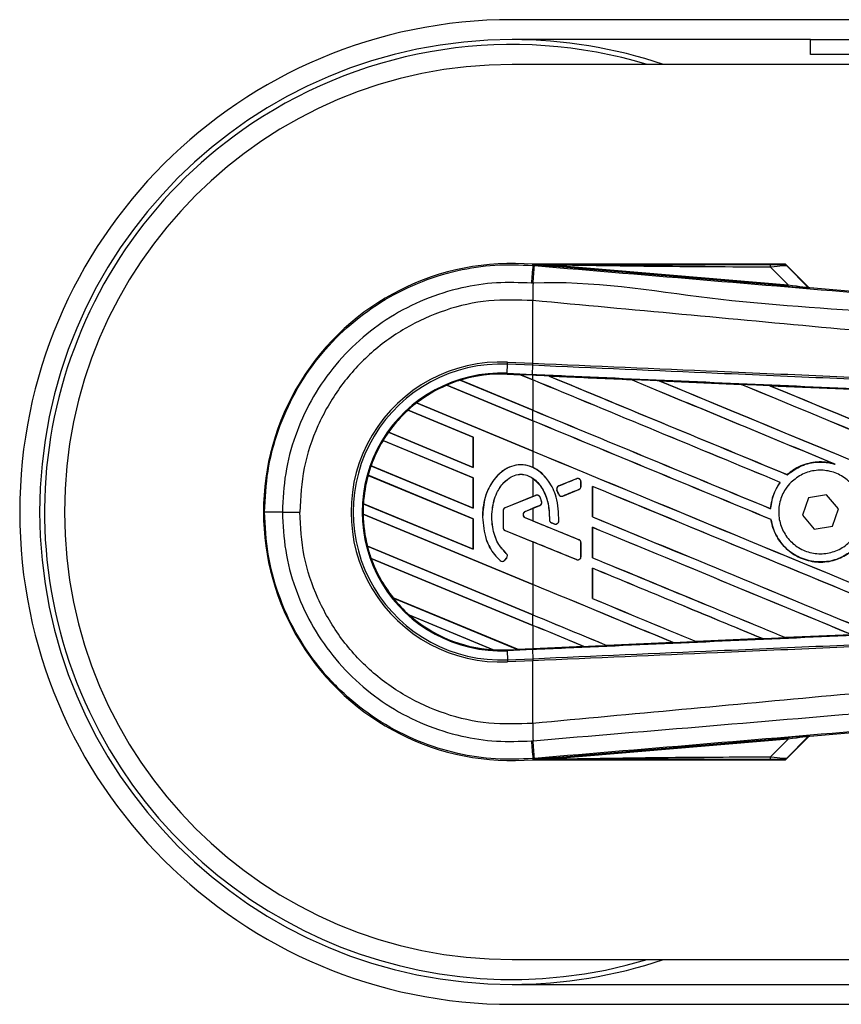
# Model space of a CAD drawing. Header units: millimetres. Extents: x 0 to 420, y 0 to 297.
# Tile 6 of 16: x 56.19 to 58.9, y 216.08 to 219.33. Entities that reach past the tile are written whole.
import ezdxf

# ---------------------------------------------------------------- set-up
doc = ezdxf.new("R2010")
doc.units = ezdxf.units.MM

msp = doc.modelspace()

# ---------------------------------------------------------------- linework, layer by layer
at = {"color": 7, "linetype": 'Continuous', "lineweight": 25}
for p, q in [((221.25413, 219.32987), (57.8168, 219.32987)), ((58.803, 219.26412), (57.8168, 219.26412)), ((58.803, 219.21481), (58.803, 219.26412)), ((58.803, 219.26412), (58.96736, 219.26412)), ((58.96736, 219.21481), (58.803, 219.21481)), ((66.19948, 219.18194), (57.8168, 219.18194)), ((57.88551, 218.5176), (57.88584, 218.52142)), ((57.88551, 218.5176), (57.89085, 218.51715)), ((57.88584, 218.52142), (57.88599, 218.52141)), ((57.88599, 218.52142), (57.88599, 218.52141)), ((57.88757, 218.51985), (57.88599, 218.52142)), ((58.7193, 218.52142), (57.88599, 218.52142)), ((57.88759, 218.51968), (57.88599, 218.52141)), ((57.88759, 218.51968), (57.88757, 218.51985)), ((57.95753, 218.51877), (57.95711, 218.51378)), ((58.72856, 218.44873), (57.95711, 218.51378)), ((57.95753, 218.51877), (58.72898, 218.45372)), ((58.72898, 218.45372), (58.67119, 218.51188)), ((58.7951, 218.44709), (58.72181, 218.52038)), ((58.72524, 218.51577), (58.79458, 218.44597)), ((58.72898, 218.45372), (58.72856, 218.44873)), ((58.79458, 218.44597), (58.7951, 218.44709)), ((58.80125, 218.44424), (58.80073, 218.44312)), ((58.80125, 218.44424), (60.75116, 218.27982)), ((57.88546, 218.40137), (57.88542, 218.40138)), ((57.88546, 218.1944), (57.88546, 218.40137)), ((57.80035, 218.16116), (57.80165, 218.19108)), ((57.80165, 218.19108), (57.80196, 218.19805)), ((57.88516, 218.18743), (57.80165, 218.19108)), ((57.80196, 218.19805), (57.88546, 218.1944)), ((57.88403, 218.1575), (57.88534, 218.18742)), ((57.88516, 218.18743), (57.88546, 218.1944)), ((57.88534, 218.18742), (57.88516, 218.18743)), ((57.88564, 218.1944), (57.88546, 218.1944)), ((57.80022, 218.15828), (57.80021, 218.158)), ((57.80021, 218.158), (57.84445, 218.15607)), ((57.80022, 218.15829), (57.80035, 218.16116)), ((57.80022, 218.15829), (57.84408, 218.15637)), ((57.80022, 218.15828), (57.80022, 218.15829)), ((57.8441, 218.15637), (57.80022, 218.15828)), ((57.80035, 218.16116), (57.88403, 218.1575)), ((57.88391, 218.15464), (57.84408, 218.15637)), ((57.88546, 218.13923), (57.84408, 218.15637)), ((57.84445, 218.15607), (57.8441, 218.15637)), ((57.84445, 218.15607), (57.88546, 218.13908)), ((57.88391, 218.15464), (57.88403, 218.1575)), ((57.88546, 218.15457), (57.88391, 218.15464)), ((57.88546, 218.13923), (57.88546, 218.15457)), ((57.93803, 218.15226), (57.938, 218.15227)), ((57.93803, 218.15226), (57.9392, 218.15193)), ((57.60084, 218.12192), (57.60084, 218.12191)), ((57.88546, 218.00402), (57.60084, 218.12192)), ((57.60084, 218.12191), (57.60103, 218.12169)), ((57.60103, 218.12169), (57.88546, 218.00387)), ((57.64533, 218.13829), (57.88546, 218.03882)), ((57.64535, 218.13828), (57.64533, 218.13829)), ((57.64597, 218.13818), (57.64535, 218.13828)), ((57.88546, 218.03898), (57.64597, 218.13818)), ((57.88546, 218.13908), (57.88546, 218.03898)), ((58.20901, 218.14041), (58.20903, 218.1404)), ((58.20938, 218.1401), (58.20903, 218.1404)), ((58.3031, 218.13628), (58.57402, 218.12436)), ((58.30314, 218.13627), (58.3031, 218.13628)), ((58.30314, 218.13627), (58.30431, 218.13594)), ((58.57402, 218.12436), (58.57406, 218.12434)), ((58.57441, 218.12405), (58.57406, 218.12434)), ((58.66854, 218.1202), (58.93912, 218.10824)), ((58.66861, 218.12017), (58.66854, 218.1202)), ((58.66861, 218.12017), (58.66977, 218.11984)), ((57.50073, 218.06297), (57.88546, 217.90361)), ((57.50074, 218.06297), (57.50073, 218.06297)), ((57.50117, 218.06295), (57.50074, 218.06297)), ((57.88546, 217.90377), (57.50117, 218.06295)), ((57.68851, 217.95039), (57.47302, 218.03965)), ((57.47302, 218.03965), (57.47303, 218.03965)), ((57.47303, 218.03965), (57.4732, 218.03942)), ((57.4732, 218.03942), (57.68822, 217.95036)), ((57.88546, 218.00402), (57.88546, 218.03882)), ((57.88546, 218.00387), (57.88546, 217.90377)), ((57.40807, 217.96614), (57.68851, 217.84998)), ((57.40808, 217.96614), (57.40807, 217.96614)), ((57.40843, 217.96615), (57.40808, 217.96614)), ((57.68822, 217.85026), (57.40843, 217.96615)), ((57.68851, 217.81518), (57.39013, 217.93877)), ((57.39013, 217.93877), (57.39014, 217.93877)), ((57.39014, 217.93877), (57.39033, 217.93854)), ((57.39033, 217.93854), (57.68822, 217.81514)), ((57.68851, 217.95039), (57.68822, 217.95036)), ((57.68822, 217.95036), (57.68822, 217.85026)), ((57.68851, 217.84998), (57.68851, 217.95039)), ((57.88546, 217.90361), (57.88546, 217.84982)), ((57.35038, 217.85483), (57.68851, 217.71477)), ((57.35039, 217.85483), (57.35038, 217.85483)), ((57.3507, 217.85485), (57.35039, 217.85483)), ((57.68822, 217.71504), (57.3507, 217.85485)), ((58.88034, 217.86203), (58.88403, 217.86066)), ((57.68851, 217.67997), (57.3407, 217.82404)), ((57.3407, 217.82404), (57.3407, 217.82403)), ((57.3407, 217.82403), (57.34093, 217.82379)), ((57.34093, 217.82379), (57.68822, 217.67993)), ((57.68822, 217.85026), (57.68851, 217.84998)), ((58.72609, 217.82595), (58.72591, 217.82618)), ((57.68851, 217.81518), (57.68822, 217.81514)), ((57.68822, 217.81514), (57.68822, 217.71504)), ((57.68851, 217.71477), (57.68851, 217.81518)), ((57.88546, 217.81394), (57.88546, 217.75395)), ((57.97093, 217.78869), (57.97087, 217.78882)), ((58.02951, 217.81261), (57.97093, 217.78869)), ((58.02951, 217.81261), (58.02946, 217.81275)), ((58.04441, 217.78708), (58.04441, 217.8026)), ((58.04441, 217.8026), (58.04455, 217.8026)), ((58.04455, 217.78708), (58.04455, 217.8026)), ((58.70256, 217.80051), (58.70292, 217.80052)), ((57.89498, 217.75768), (57.79376, 217.71636)), ((57.88546, 217.75395), (57.89493, 217.75782)), ((57.89498, 217.75768), (57.89493, 217.75782)), ((57.96508, 217.77442), (57.96495, 217.77436)), ((57.97062, 217.76115), (57.96495, 217.77436)), ((57.96508, 217.77442), (57.97075, 217.76121)), ((57.97075, 217.76121), (57.97062, 217.76115)), ((57.98477, 217.75547), (58.03768, 217.77707)), ((58.03768, 217.77707), (58.03774, 217.77694)), ((58.04441, 217.78708), (58.04455, 217.78708)), ((58.08243, 217.78722), (58.08243, 217.68682)), ((58.0827, 217.78696), (58.08243, 217.78722)), ((58.0827, 217.68686), (58.0827, 217.78696)), ((58.85631, 217.75983), (58.79656, 217.74894)), ((58.89562, 217.71353), (58.85631, 217.75983)), ((57.32507, 217.7301), (57.68851, 217.57956)), ((57.32508, 217.7301), (57.32507, 217.7301)), ((57.32536, 217.73014), (57.32508, 217.7301)), ((57.68822, 217.57983), (57.32536, 217.73014)), ((57.88546, 217.75395), (57.79371, 217.71649)), ((57.86017, 217.7046), (57.908, 217.72413)), ((57.908, 217.72413), (57.90805, 217.72399)), ((57.90906, 217.75179), (57.90919, 217.75185)), ((57.91425, 217.73728), (57.91439, 217.73732)), ((57.98477, 217.75547), (57.98482, 217.75534)), ((58.79656, 217.74894), (58.77612, 217.69175)), ((57.05774, 217.70264), (57.11492, 217.70264)), ((57.3243, 217.69562), (57.32431, 217.69562)), ((57.88546, 217.46318), (57.3243, 217.69562)), ((57.32431, 217.69562), (57.32459, 217.69534)), ((57.32459, 217.69534), (57.88546, 217.46302)), ((57.68822, 217.71504), (57.68851, 217.71477)), ((57.7869, 217.70635), (57.7869, 217.65157)), ((57.78704, 217.70635), (57.7869, 217.70635)), ((57.78704, 217.70635), (57.78704, 217.65157)), ((57.79376, 217.71636), (57.79371, 217.71649)), ((57.86017, 217.7046), (57.86022, 217.70446)), ((57.86022, 217.70446), (57.88546, 217.71477)), ((57.88546, 217.71477), (57.88546, 217.67335)), ((58.67115, 217.71348), (58.67088, 217.71375)), ((58.77612, 217.69175), (58.81543, 217.64545)), ((58.87518, 217.65634), (58.89562, 217.71353)), ((57.68851, 217.67997), (57.68822, 217.67993)), ((57.68822, 217.67993), (57.68822, 217.57983)), ((57.68851, 217.57956), (57.68851, 217.67997)), ((57.71893, 217.68553), (57.71878, 217.68553)), ((57.86017, 217.68352), (57.86022, 217.68366)), ((58.03768, 217.61105), (57.86017, 217.68352)), ((57.88546, 217.67335), (57.86022, 217.68366)), ((57.94014, 217.67717), (57.94, 217.67717)), ((57.94678, 217.66721), (57.94672, 217.66708)), ((57.95607, 217.66316), (57.94672, 217.66708)), ((57.94678, 217.66721), (57.95613, 217.66329)), ((57.95613, 217.66329), (57.95607, 217.66316)), ((57.97109, 217.67264), (57.97124, 217.67263)), ((58.08243, 217.68682), (58.0827, 217.68686)), ((58.67238, 217.67781), (58.67267, 217.67785)), ((57.78704, 217.65157), (57.7869, 217.65157)), ((57.79376, 217.64156), (57.79371, 217.64143)), ((57.79371, 217.64143), (57.88546, 217.60397)), ((57.79376, 217.64156), (58.02951, 217.54531)), ((58.08243, 217.65201), (58.08243, 217.55161)), ((58.0827, 217.65175), (58.08243, 217.65201)), ((58.0827, 217.55165), (58.0827, 217.65175)), ((58.81543, 217.64545), (58.87518, 217.65634)), ((57.88546, 217.60397), (57.88546, 217.46318)), ((58.03768, 217.61105), (58.03774, 217.61118)), ((58.04441, 217.60104), (58.04455, 217.60104)), ((58.04441, 217.55531), (58.04441, 217.60104)), ((58.04455, 217.55531), (58.04455, 217.60104)), ((57.33855, 217.58931), (57.88546, 217.36277)), ((57.33856, 217.58931), (57.33855, 217.58931)), ((57.33884, 217.58934), (57.33856, 217.58931)), ((57.88546, 217.36292), (57.33884, 217.58934)), ((57.68822, 217.57983), (57.68851, 217.57956)), ((57.79764, 217.56564), (57.79773, 217.56575)), ((57.35074, 217.54946), (57.35075, 217.54945)), ((57.88546, 217.32797), (57.35074, 217.54946)), ((57.35075, 217.54945), (57.35116, 217.54913)), ((57.35116, 217.54913), (57.88546, 217.32781)), ((57.77745, 217.54219), (57.77736, 217.54208)), ((57.79287, 217.5434), (57.79884, 217.55056)), ((57.79287, 217.5434), (57.79298, 217.54331)), ((57.79298, 217.54331), (57.79895, 217.55047)), ((57.79884, 217.55056), (57.79895, 217.55047)), ((58.02951, 217.54531), (58.02946, 217.54517)), ((58.04441, 217.55531), (58.04455, 217.55531)), ((58.08243, 217.55161), (58.0827, 217.55165)), ((58.08243, 217.5168), (58.08243, 217.4164)), ((58.0827, 217.51654), (58.08243, 217.5168)), ((58.0827, 217.41644), (58.0827, 217.51654)), ((57.88546, 217.46302), (57.88546, 217.36292)), ((57.42312, 217.41907), (57.83489, 217.24851)), ((57.42313, 217.41906), (57.42312, 217.41907)), ((57.42349, 217.41907), (57.42313, 217.41906)), ((57.83459, 217.24878), (57.42349, 217.41907)), ((58.08243, 217.4164), (58.0827, 217.41644)), ((57.7537, 217.24734), (57.47721, 217.36186)), ((57.47721, 217.36186), (57.47723, 217.36185)), ((57.47723, 217.36185), (57.47835, 217.36123)), ((57.47835, 217.36123), (57.75244, 217.2477)), ((57.88546, 217.32797), (57.88546, 217.36277)), ((57.88546, 217.32781), (57.88546, 217.251)), ((58.13016, 217.26142), (58.34924, 217.27104)), ((58.34927, 217.27103), (58.13017, 217.26142)), ((58.34829, 217.27128), (58.34924, 217.27104)), ((58.34924, 217.27104), (58.34927, 217.27103)), ((58.42539, 217.27439), (58.42511, 217.27466)), ((58.42541, 217.27438), (58.42539, 217.27439)), ((58.64421, 217.28401), (58.42541, 217.27438)), ((58.64322, 217.28427), (58.64415, 217.28403)), ((58.64415, 217.28403), (58.64421, 217.28401)), ((58.72056, 217.2874), (58.72028, 217.28767)), ((58.7206, 217.28738), (58.72056, 217.2874)), ((58.93897, 217.29704), (58.7206, 217.28738)), ((57.75244, 217.2477), (57.75367, 217.24735)), ((57.75367, 217.24735), (57.7537, 217.24734)), ((57.80022, 217.24699), (57.83489, 217.24851)), ((57.80022, 217.24699), (57.80035, 217.24412)), ((57.88403, 217.24778), (57.80035, 217.24412)), ((57.80035, 217.24412), (57.80165, 217.21421)), ((57.83459, 217.24878), (57.88546, 217.251)), ((57.83488, 217.24851), (57.83459, 217.24878)), ((57.83488, 217.24851), (57.88391, 217.25065)), ((57.88391, 217.25065), (57.83489, 217.24851)), ((57.88546, 217.25071), (57.88391, 217.25065)), ((57.88391, 217.25065), (57.88391, 217.25065)), ((57.88403, 217.24778), (57.88534, 217.21786)), ((58.05416, 217.25809), (57.88546, 217.25071)), ((58.05318, 217.25834), (58.05413, 217.2581)), ((58.05413, 217.2581), (58.05416, 217.25809)), ((58.13016, 217.26142), (58.12988, 217.26169)), ((58.13017, 217.26142), (58.13016, 217.26142)), ((57.80165, 217.21421), (57.88516, 217.21785)), ((57.80165, 217.21421), (57.80196, 217.20723)), ((57.88546, 217.21088), (57.80196, 217.20723)), ((57.88516, 217.21785), (57.88534, 217.21786)), ((57.88516, 217.21785), (57.88546, 217.21088)), ((57.88546, 217.21088), (57.88564, 217.21089)), ((57.88546, 217.00391), (57.88546, 217.21088)), ((60.75116, 217.12546), (58.80125, 216.96104)), ((57.88546, 217.00391), (57.88542, 217.0039)), ((57.95711, 216.8915), (58.72856, 216.95655)), ((58.72898, 216.95156), (57.95753, 216.88651)), ((58.67119, 216.8934), (58.72898, 216.95156)), ((58.72181, 216.8849), (58.7951, 216.95819)), ((58.79458, 216.95931), (58.72524, 216.88952)), ((58.72856, 216.95655), (58.72898, 216.95156)), ((58.7951, 216.95819), (58.79458, 216.95931)), ((58.80073, 216.96216), (58.80125, 216.96104)), ((57.89085, 216.88814), (57.88551, 216.88769)), ((57.88551, 216.88769), (57.88584, 216.88386)), ((57.88599, 216.88387), (57.88584, 216.88386)), ((57.88599, 216.88387), (57.88759, 216.8856)), ((57.88757, 216.88544), (57.88599, 216.88386)), ((57.88599, 216.88387), (57.88599, 216.88386)), ((57.88599, 216.88386), (58.7193, 216.88386)), ((57.88757, 216.88544), (57.88759, 216.8856)), ((57.95711, 216.8915), (57.95753, 216.88651)), ((57.8168, 216.22334), (66.19948, 216.22334)), ((57.8168, 216.14116), (139.21104, 216.14116)), ((57.8168, 216.07541), (139.21104, 216.07541))]:
    msp.add_line(p, q, dxfattribs=at)
at = {"color": 7, "linetype": 'Continuous', "lineweight": 25, "flags": 128}
for points in [[(57.95753, 218.51877), (57.91835, 218.51937), (57.88757, 218.51985)], [(57.88757, 216.88544), (57.92675, 216.88604), (57.95753, 216.88651)]]:
    msp.add_lwpolyline(points, dxfattribs=at)
at = {"color": 7, "linetype": 'Continuous', "lineweight": 25}
for centre, radius, start, end in [((57.8168, 217.70264), 1.62723, 90, 270), ((57.8168, 217.70264), 1.56148, 90, 270), ((57.8168, 217.70264), 1.56148, 71.32828, 90), ((57.8168, 217.70264), 1.54504, 73.22526, 123.81534), ((57.8168, 217.70264), 1.4793, 90, 270), ((57.8168, 217.70264), 1.54504, 123.81534, 286.77474), ((57.8168, 217.70264), 0.82169, 85.18028, 274.81972), ((142.47098, 211.33983), 84.88947, 175.1496061, 175.1892913), ((29.37731, 220.87576), 28.61092, 355.15357, 355.271316), ((58.63613, 218.51325), 0.03509, 357.77119, 11.51783), ((67.3771, 218.34351), 9.49185, 179.305525, 179.650671), ((58.80156, 218.45295), 0.00986, 225.00164, 265.17864), ((57.78033, 217.70264), 0.49588, 87.5, 272.5), ((57.78033, 217.70264), 0.4889, 87.5, 272.5), ((57.78033, 217.70264), 0.45895, 87.5, 272.5), ((57.78033, 217.70264), 0.45608, 87.5, 107.21651), ((57.78033, 217.70264), 0.45607, 87.5, 107.2149), ((57.78033, 217.70264), 0.45579, 87.5, 107.14432), ((57.78033, 217.70264), 0.45608, 113.17547, 127.80908), ((57.78033, 217.70264), 0.45607, 113.17491, 127.80821), ((57.78033, 217.70264), 0.45579, 113.16504, 127.76752), ((57.78033, 217.70264), 0.45608, 107.21651, 113.17547), ((57.78033, 217.70264), 0.45608, 127.80908, 132.36028), ((57.78033, 217.70264), 0.45608, 132.36028, 144.70717), ((57.78033, 217.70264), 0.45607, 132.36013, 144.70666), ((57.78033, 217.70264), 0.45579, 132.36308, 144.68039), ((57.78033, 217.70264), 0.45608, 144.70717, 148.81902), ((57.78033, 217.70264), 0.45608, 148.81902, 160.50758), ((57.78033, 217.70264), 0.45607, 148.81915, 160.50735), ((57.78033, 217.70264), 0.45579, 148.83169, 160.49144), ((57.78033, 217.70264), 0.45608, 160.50758, 164.56307), ((57.78033, 217.70264), 0.45608, 164.56307, 176.54814), ((57.78033, 217.70264), 0.45607, 164.56347, 176.54818), ((57.78033, 217.70264), 0.45579, 164.58576, 176.54166), ((57.97501, 217.77868), 0.01081, 112.20926, 203.24584), ((58.0336, 217.8026), 0.01081, 0, 112.20926), ((57.89907, 217.74768), 0.01081, 22.3787, 112.20929), ((57.98068, 217.76548), 0.01081, 203.24584, 292.20927), ((58.0336, 217.78708), 0.01081, 292.20927, 0), ((57.78033, 217.70264), 0.45608, 176.54814, 180.8818), ((57.90391, 217.73413), 0.01081, 292.20926, 16.93498), ((57.04562, 169.78715), 47.91549, 89.985518, 90.05581), ((57.78033, 217.70264), 0.45608, 180.8818, 194.38831), ((57.78033, 217.70264), 0.45607, 180.88252, 194.38869), ((57.78033, 217.70264), 0.45579, 180.91722, 194.39314), ((57.79785, 217.70635), 0.01095, 112.20929, 180), ((57.79785, 217.70635), 0.01081, 112.20929, 180), ((57.86447, 217.69406), 0.01138, 112.20926, 247.79071), ((57.86447, 217.69406), 0.01124, 112.20926, 247.79071), ((57.95095, 217.67718), 0.01081, 180.035, 247.29049), ((57.9603, 217.67326), 0.01081, 247.29049, 356.67135), ((57.79785, 217.65157), 0.01095, 180, 247.79071), ((57.79785, 217.65157), 0.01081, 180, 247.79071), ((58.0336, 217.60104), 0.01081, 0, 67.79071), ((57.78033, 217.70264), 0.45608, 194.38831, 199.62504), ((57.79054, 217.55748), 0.01081, 320.16689, 48.97709), ((57.79054, 217.55748), 0.01095, 320.16689, 48.97709), ((57.78033, 217.70264), 0.45608, 199.62504, 218.44471), ((57.78033, 217.70264), 0.45607, 199.6263, 218.44589), ((57.78033, 217.70264), 0.45579, 199.68237, 218.47326), ((57.78457, 217.55032), 0.01095, 228.8059, 320.16689), ((57.78457, 217.55032), 0.01081, 228.8059, 320.16689), ((58.0336, 217.55531), 0.01081, 247.79071, 0), ((57.78033, 217.70264), 0.45608, 218.44471, 228.34691), ((57.78033, 217.70264), 0.45608, 228.34691, 266.65309), ((57.78033, 217.70264), 0.45607, 228.35056, 266.64944), ((57.78033, 217.70264), 0.45579, 228.50755, 266.49245), ((57.78033, 217.70264), 0.45608, 266.65309, 272.5), ((67.3771, 217.06177), 9.49185, 180.349329, 180.694477), ((142.47098, 224.06545), 84.88947, 184.8107087, 184.8503939), ((26.0508, 214.24899), 31.94924, 4.738282, 4.843724), ((58.80156, 216.95234), 0.00986, 94.82136, 134.99836), ((58.63613, 216.89203), 0.03509, 348.48217, 2.22881), ((57.8168, 217.70264), 1.56148, 270, 288.67172)]:
    msp.add_arc(centre, radius, start, end, dxfattribs=at)
for centre, major_axis, ratio, start_param, end_param in [((58.64394, 218.52074), (0.06967, -0.00016), 0.0065928, 5.1035854, 6.2804722), ((58.64394, 218.50431), (0.0814, 0.01129), 0.0487304, 0.0458928, 1.2227796), ((58.68408, 218.45325), (0.11665, -0.01013), 0.0060141, 5.1041157, 6.2810026), ((58.68491, 218.46307), (0.10969, -0.01717), 0.0239119, 5.1295592, 6.306446), ((58.80208, 218.45406), (0.00415, 0.00894), 0.9999568, 2.7909675, 3.4922178), ((57.81746, 218.1674), (0.02664, -0.01103), 0.0029846, 0.0092528, 0.0351255), ((57.88546, 218.44039), (28.19853, -11.6811), 0.0080625, 4.7175918, 4.7455439), ((57.88546, 217.66189), (28.18224, -1.23084), 0.0174384, 1.5600642, 1.5696511), ((57.88546, 218.44039), (28.18209, -11.67429), 0.0080625, 4.7176356, 4.7455551), ((57.88546, 217.87287), (28.19853, -11.6811), 0.0080625, 1.5451428, 1.5741362), ((57.88546, 217.87287), (28.18209, -11.67429), 0.0080625, 1.5451387, 1.5741362), ((57.88546, 218.00808), (28.19853, -11.6811), 0.0080625, 1.538717, 1.5626622), ((57.88546, 218.00808), (28.18209, -11.67429), 0.0080625, 1.5388271, 1.5626424), ((57.88546, 218.57561), (28.19853, -11.6811), 0.0080625, 4.73054, 4.7977625), ((57.88546, 218.57561), (28.18209, -11.67429), 0.0080625, 4.7305916, 4.797783), ((57.88546, 217.66189), (28.18224, -1.23084), 0.0174384, 1.5471095, 1.5566952), ((57.88546, 218.14329), (28.19853, -11.6811), 0.0080625, 1.4844685, 1.5497155), ((57.88546, 218.14329), (28.18209, -11.67429), 0.0080625, 1.4844738, 1.5496877), ((57.88546, 218.71082), (28.19853, -11.6811), 0.0080625, 4.7435023, 4.8082676), ((57.88546, 218.71082), (28.18209, -11.67429), 0.0080625, 4.7435622, 4.8082852), ((57.88546, 217.66189), (28.18224, -1.23084), 0.0174384, 1.534147, 1.5437245), ((57.88546, 218.30518), (28.18209, -11.67429), 0.0080625, 4.7157288, 4.7436017), ((57.88546, 218.30518), (28.19853, -11.6811), 0.0080625, 4.7157288, 4.743595), ((57.88546, 217.73766), (28.19853, -11.6811), 0.0080625, 1.5462162, 1.5741362), ((57.88546, 217.73766), (28.18209, -11.67429), 0.0080625, 1.54621, 1.5741362), ((57.88546, 218.16997), (28.18209, -11.67429), 0.0080625, 4.7157288, 4.7663143), ((57.88546, 218.16997), (28.19853, -11.6811), 0.0080625, 4.7157288, 4.7662988), ((57.88546, 218.01976), (28.19853, 11.5138), 0.0080793, 4.7121189, 4.7141966), ((57.88546, 217.44896), (28.19853, 11.51381), 0.0080793, 1.5620973, 1.5639738), ((57.88546, 217.60245), (28.19853, -11.6811), 0.0080625, 1.5263102, 1.5671512), ((57.88546, 217.60245), (28.18209, -11.67429), 0.0080625, 1.5263198, 1.5671374), ((57.88546, 217.44896), (28.19853, 11.5138), 0.0080793, 1.5666964, 1.5674975), ((57.88546, 217.93916), (28.19853, -11.51382), 0.0080793, 4.7156879, 4.721088), ((57.88546, 218.03476), (28.19853, -11.6811), 0.0080625, 4.7227138, 4.7558224), ((57.88546, 218.03476), (28.18209, -11.67429), 0.0080625, 4.7227276, 4.7558335), ((57.88546, 217.46724), (28.19853, -11.6811), 0.0080625, 1.5367672, 1.5671512), ((57.88546, 217.46724), (28.18209, -11.67429), 0.0080625, 1.5367814, 1.5671374), ((57.88546, 217.33816), (28.19853, -11.51382), 0.0080793, 1.5689888, 1.5740952), ((57.88546, 217.89955), (28.19853, -11.6811), 0.0080625, 4.7227138, 4.7453492), ((57.88546, 217.89955), (28.18209, -11.67429), 0.0080625, 4.7227276, 4.7453552), ((57.88546, 217.33203), (28.19853, -11.6811), 0.0080625, 1.5472259, 1.5671512), ((57.88546, 217.33203), (28.18209, -11.67429), 0.0080625, 1.5472453, 1.5671374), ((57.88546, 217.19682), (28.19853, -11.6811), 0.0080625, 1.5576876, 1.5741362), ((57.88546, 217.19682), (28.18209, -11.67429), 0.0080625, 1.5577128, 1.5741362), ((57.88546, 217.76434), (28.19853, -11.6811), 0.0080625, 4.7227138, 4.7348779), ((57.88546, 217.76434), (28.18209, -11.67429), 0.0080625, 4.7227276, 4.7348783), ((57.88546, 217.62913), (28.18209, -11.67429), 0.0080625, 4.7157288, 4.7244015), ((57.88546, 217.62913), (28.19853, -11.6811), 0.0080625, 4.7157288, 4.724407), ((57.88546, 217.06161), (28.19853, -11.6811), 0.0080625, 1.5681537, 1.5741362), ((57.88546, 217.06161), (28.18209, -11.67429), 0.0080625, 1.5681848, 1.5741362), ((57.88546, 217.7434), (28.18224, 1.23084), 0.0174384, 4.7203001, 4.7280508), ((57.88546, 217.7434), (28.18224, 1.23084), 0.0174384, 4.7307768, 4.7385182), ((57.88546, 217.7434), (28.18224, 1.23084), 0.0174384, 4.7412538, 4.7489822), ((57.85644, 217.23958), (0.02156, -0.00893), 0.0036879, 3.1511368, 3.1770094), ((57.88546, 217.7434), (28.18224, 1.23084), 0.0174384, 4.7116274, 4.7175787), ((58.68408, 216.95203), (0.11665, 0.01013), 0.0060141, 0.0021827, 1.1790696), ((58.68491, 216.94221), (0.10969, 0.01717), 0.0239119, 6.2599246, 7.4368114), ((58.80208, 216.95122), (-0.00415, 0.00894), 0.9999568, 5.9325602, 6.6338104), ((58.64394, 216.88454), (0.06967, 0.00016), 0.0065928, 0.0027131, 1.1795999), ((58.64394, 216.90098), (0.0814, -0.01129), 0.0487304, 5.0604057, 6.2372925)]:
    msp.add_ellipse(centre, major_axis=major_axis, ratio=ratio, start_param=start_param, end_param=end_param, dxfattribs=at)
for points, knots in [([(56.99895, 217.70262), (57.00113, 217.74794), (57.00556, 217.83991), (57.04122, 217.97338), (57.09764, 218.10034), (57.17431, 218.21492), (57.26989, 218.31595), (57.38008, 218.3987), (57.50373, 218.46247), (57.6311, 218.50252), (57.76008, 218.52255), (57.84338, 218.51926), (57.88551, 218.5176)], [0, 0, 0, 0, 0.100465, 0.2038434, 0.3043094, 0.4076889, 0.5081552, 0.611535, 0.7120023, 0.8153833, 0.9066108, 1, 1, 1, 1]), ([(57.88757, 218.51985), (58.03367, 218.51993), (58.29454, 218.52008), (58.55563, 218.5202), (58.67051, 218.52026)], [0, 0, 0, 0, 0.5600269, 1, 1, 1, 1]), ([(57.95711, 218.51378), (57.95039, 218.51435), (57.93049, 218.51603), (57.90709, 218.518), (57.89086, 218.5194), (57.88759, 218.51968)], [0, 0, 0, 0, 0.2892673, 0.8568296, 1, 1, 1, 1]), ([(57.89085, 218.51715), (58.08514, 218.50077), (58.47372, 218.46803), (59.05641, 218.41907), (59.81544, 218.3554), (60.37882, 218.30834), (60.74859, 218.27746)], [0, 0, 0, 0, 0.2036202, 0.4072406, 0.6109477, 1, 1, 1, 1]), ([(58.67119, 218.51188), (58.53799, 218.51244), (58.30012, 218.51343), (58.06221, 218.51714), (57.95753, 218.51877)], [0, 0, 0, 0, 0.5599741, 1, 1, 1, 1]), ([(58.71361, 218.52058), (58.71412, 218.52074), (58.71502, 218.52102), (58.71799, 218.5213), (58.7193, 218.52142)], [0, 0, 0, 0, 0.5593923, 1, 1, 1, 1]), ([(58.72524, 218.51577), (58.72331, 218.51729), (58.71987, 218.52002), (58.71552, 218.52041), (58.71361, 218.52058)], [0, 0, 0, 0, 0.56, 1, 1, 1, 1]), ([(58.72181, 218.52038), (58.72159, 218.52058), (58.72106, 218.52103), (58.72016, 218.52137), (58.71953, 218.52141), (58.7193, 218.52142)], [0, 0, 0, 0, 0.3193957, 0.7481913, 1, 1, 1, 1]), ([(58.72181, 218.52038), (58.72287, 218.5191), (58.72476, 218.51682), (58.72509, 218.51609), (58.72524, 218.51577)], [0, 0, 0, 0, 0.560586, 1, 1, 1, 1]), ([(57.88056, 218.45901), (57.84192, 218.46053), (57.76462, 218.46356), (57.64548, 218.4453), (57.52688, 218.40795), (57.41246, 218.34938), (57.30977, 218.27216), (57.2212, 218.17909), (57.14977, 218.07223), (57.09732, 217.95509), (57.06411, 217.83065), (57.05986, 217.74531), (57.05774, 217.70264)], [0, 0, 0, 0, 0.0923036, 0.1846071, 0.2865385, 0.3884688, 0.490398, 0.5923288, 0.694247, 0.7961664, 0.8980845, 1, 1, 1, 1]), ([(57.88594, 218.45855), (57.88594, 218.45855), (57.88415, 218.4587), (57.88235, 218.45886), (57.88056, 218.45901)], [0, 0, 0, 0, 0.0003655, 1, 1, 1, 1]), ([(60.74891, 218.21843), (60.37873, 218.24868), (59.81452, 218.2948), (59.05426, 218.36342), (58.46999, 218.39717), (58.08109, 218.46837), (57.88594, 218.45855), (57.88594, 218.45855)], [0, 0, 0, 0, 0.3887669, 0.5925279, 0.7962893, 0.9999993, 1, 1, 1, 1]), ([(57.88542, 218.40138), (57.83661, 218.40312), (57.73885, 218.40661), (57.59485, 218.37395), (57.46099, 218.31332), (57.34197, 218.22685), (57.24393, 218.11694), (57.17079, 217.98944), (57.12352, 217.84929), (57.11778, 217.75149), (57.11492, 217.70264)], [0, 0, 0, 0, 0.12488045, 0.25013958, 0.37464939, 0.49981249, 0.62476421, 0.74955772, 0.87492377, 1, 1, 1, 1]), ([(60.74867, 218.12027), (60.73762, 218.12204), (60.66947, 218.13298), (60.37046, 218.16342), (59.75609, 218.22686), (58.8697, 218.31034), (58.21368, 218.37102), (57.88546, 218.40137)], [0, 0, 0, 0, 0.0117013, 0.0722088, 0.3141935, 0.6568871, 1, 1, 1, 1]), ([(60.74703, 218.06261), (60.64549, 218.06704), (60.42074, 218.07684), (60.07222, 218.09204), (59.70155, 218.10821), (59.42325, 218.12034), (59.14494, 218.13248), (58.86663, 218.14462), (58.41585, 218.16428), (58.0887, 218.17855), (57.88534, 218.18742)], [0, 0, 0, 0, 0.1067875, 0.2363437, 0.3660007, 0.4956801, 0.5280685, 0.6576247, 0.7871808, 1, 1, 1, 1]), ([(57.88564, 218.1944), (58.08902, 218.18553), (58.41621, 218.17126), (58.86703, 218.1516), (59.14537, 218.13946), (59.42371, 218.12733), (59.70204, 218.11519), (60.07274, 218.09903), (60.4213, 218.08383), (60.64607, 218.07403), (60.74763, 218.0696)], [0, 0, 0, 0, 0.2128192, 0.3423754, 0.4719316, 0.50432, 0.6339994, 0.7636564, 0.8932125, 1, 1, 1, 1]), ([(57.88403, 218.1575), (57.92041, 218.15592), (58.1023, 218.14797), (58.42969, 218.13361), (58.86607, 218.11435), (59.3022, 218.09498), (59.66535, 218.07875), (60.02819, 218.06246), (60.36433, 218.0473), (60.62752, 218.03535), (60.74592, 218.02998)], [0, 0, 0, 0, 0.0380636, 0.1903223, 0.342581, 0.4948397, 0.6470984, 0.723226, 0.8754847, 1, 1, 1, 1]), ([(57.938, 218.15227), (57.93308, 218.15249), (57.91557, 218.15325), (57.89806, 218.15402), (57.88546, 218.15457)], [0, 0, 0, 0, 0.2806447, 1, 1, 1, 1]), ([(57.938, 218.15227), (57.95333, 218.1516), (58.04367, 218.14766), (58.134, 218.1437), (58.20901, 218.14041)], [0, 0, 0, 0, 0.16969773, 1, 1, 1, 1]), ([(58.20903, 218.1404), (58.13702, 218.14356), (58.04669, 218.14751), (57.95635, 218.15146), (57.93803, 218.15226)], [0, 0, 0, 0, 0.7971164, 1, 1, 1, 1]), ([(58.3031, 218.13628), (58.29819, 218.1365), (58.27361, 218.13758), (58.24224, 218.13895), (58.21579, 218.14011), (58.20901, 218.14041)], [0, 0, 0, 0, 0.1567286, 0.7836435, 1, 1, 1, 1]), ([(58.57406, 218.12434), (58.52584, 218.12647), (58.43554, 218.13045), (58.34523, 218.13442), (58.30314, 218.13627)], [0, 0, 0, 0, 0.5339744, 1, 1, 1, 1]), ([(58.66854, 218.1202), (58.66362, 218.12041), (58.63904, 218.1215), (58.60754, 218.12289), (58.58095, 218.12406), (58.57402, 218.12436)], [0, 0, 0, 0, 0.1560477, 0.7802389, 1, 1, 1, 1]), ([(58.9392, 218.1082), (58.91469, 218.10929), (58.8245, 218.11328), (58.7343, 218.11727), (58.66861, 218.12017)], [0, 0, 0, 0, 0.2718129, 1, 1, 1, 1]), ([(57.88546, 217.84982), (57.87508, 217.85357), (57.85473, 217.86092), (57.82219, 217.85727), (57.79182, 217.84418), (57.76051, 217.81782), (57.73173, 217.77192), (57.71979, 217.72356), (57.71898, 217.69288), (57.71878, 217.68553)], [0, 0, 0, 0, 0.1181192, 0.2313231, 0.3438681, 0.4724961, 0.6678894, 0.9204553, 1, 1, 1, 1]), ([(57.97109, 217.67264), (57.97018, 217.69958), (57.9686, 217.74599), (57.94183, 217.80282), (57.90959, 217.83717), (57.87642, 217.85548), (57.84433, 217.86039), (57.81349, 217.8545), (57.78112, 217.83715), (57.74893, 217.80295), (57.72372, 217.74988), (57.72058, 217.70767), (57.71893, 217.68553)], [0, 0, 0, 0, 0.16536363, 0.28478887, 0.37991797, 0.45322426, 0.51522419, 0.57710116, 0.6445431, 0.73950389, 0.86339606, 1, 1, 1, 1]), ([(58.88034, 217.86203), (58.87115, 217.86409), (58.84382, 217.87021), (58.79646, 217.86632), (58.75348, 217.84854), (58.73248, 217.83151), (58.72591, 217.82618)], [0, 0, 0, 0, 0.1712904, 0.5087548, 0.8462025, 1, 1, 1, 1]), ([(58.72609, 217.82595), (58.7411, 217.83691), (58.77121, 217.85886), (58.82693, 217.87053), (58.86503, 217.86635), (58.88338, 217.86085), (58.88403, 217.86066)], [0, 0, 0, 0, 0.3283471, 0.658119, 0.9880092, 1, 1, 1, 1]), ([(57.79764, 217.56564), (57.78888, 217.57507), (57.76803, 217.59753), (57.75023, 217.64904), (57.74802, 217.70857), (57.76205, 217.76251), (57.78587, 217.79875), (57.81123, 217.81888), (57.83494, 217.82764), (57.85628, 217.82776), (57.8762, 217.82075), (57.90034, 217.8041), (57.92271, 217.77295), (57.9385, 217.72767), (57.93956, 217.6949), (57.94014, 217.67717)], [0, 0, 0, 0, 0.0744353, 0.177241, 0.3086024, 0.4174643, 0.4963546, 0.5570675, 0.6030224, 0.6410452, 0.6789529, 0.7243011, 0.8099663, 0.8972232, 1, 1, 1, 1]), ([(57.79773, 217.56575), (57.78898, 217.57517), (57.76815, 217.5976), (57.75037, 217.64907), (57.74816, 217.70855), (57.76218, 217.76244), (57.78597, 217.79864), (57.81128, 217.81874), (57.83495, 217.8275), (57.85622, 217.8276), (57.8728, 217.8219), (57.88188, 217.81619), (57.88546, 217.81394)], [0, 0, 0, 0, 0.1057973, 0.2519537, 0.4387447, 0.5935245, 0.7056507, 0.7919163, 0.8571803, 0.9111569, 0.9649703, 1, 1, 1, 1]), ([(57.97124, 217.67263), (57.97033, 217.6996), (57.96878, 217.74609), (57.94189, 217.80267), (57.91266, 217.83478), (57.89232, 217.84603), (57.88546, 217.84982)], [0, 0, 0, 0, 0.38585885, 0.66493358, 0.88714782, 1, 1, 1, 1]), ([(58.73865, 217.80077), (58.75076, 217.81061), (58.77498, 217.83029), (58.8211, 217.84244), (58.8681, 217.83963), (58.91167, 217.82115), (58.94662, 217.78935), (58.96908, 217.74775), (58.97649, 217.70109), (58.96805, 217.65463), (58.94473, 217.61357), (58.90912, 217.58254), (58.86524, 217.56504), (58.81802, 217.56304), (58.7728, 217.5768), (58.73468, 217.60477), (58.70799, 217.64375), (58.69568, 217.68942), (58.6993, 217.73638), (58.71545, 217.77473), (58.73221, 217.79353), (58.73865, 217.80077)], [0, 0, 0, 0, 0.0537008, 0.107401, 0.161118, 0.214849, 0.268575, 0.3222758, 0.3759418, 0.429583, 0.4832243, 0.5368906, 0.5905915, 0.6443177, 0.6980486, 0.7517655, 0.8054595, 0.8591318, 0.9127903, 0.9664454, 1, 1, 1, 1]), ([(57.88546, 217.81394), (57.89245, 217.8077), (57.91138, 217.79077), (57.93417, 217.74871), (57.93967, 217.70692), (57.93995, 217.68146), (57.94, 217.67717)], [0, 0, 0, 0, 0.1837852, 0.4983769, 0.9154383, 1, 1, 1, 1]), ([(57.97087, 217.78882), (57.9698, 217.78826), (57.96763, 217.78712), (57.9653, 217.78416), (57.96403, 217.78066), (57.96396, 217.77722), (57.96465, 217.77521), (57.96495, 217.77436)], [0, 0, 0, 0, 0.2084961, 0.420751, 0.6330051, 0.8452581, 1, 1, 1, 1]), ([(58.04455, 217.8026), (58.04443, 217.80383), (58.04419, 217.8063), (58.04231, 217.80957), (58.03953, 217.81207), (58.03606, 217.81348), (58.03253, 217.81372), (58.03041, 217.81305), (58.02946, 217.81275)], [0, 0, 0, 0, 0.1719146, 0.3441327, 0.5163521, 0.6885744, 0.8607991, 1, 1, 1, 1]), ([(58.70256, 217.80051), (58.697, 217.79197), (58.68131, 217.7679), (58.67278, 217.73699), (58.67108, 217.71615), (58.67088, 217.71375)], [0, 0, 0, 0, 0.3272237, 0.9225469, 1, 1, 1, 1]), ([(58.67115, 217.71348), (58.67398, 217.73193), (58.67877, 217.76323), (58.69589, 217.78967), (58.70292, 217.80052)], [0, 0, 0, 0, 0.58942687, 1, 1, 1, 1]), ([(57.90919, 217.75185), (57.90863, 217.75292), (57.90748, 217.75509), (57.90452, 217.75741), (57.90101, 217.75866), (57.89765, 217.75872), (57.89571, 217.75808), (57.89493, 217.75782)], [0, 0, 0, 0, 0.2112772, 0.4263684, 0.6414599, 0.8565516, 1, 1, 1, 1]), ([(57.97062, 217.76115), (57.97121, 217.76009), (57.97238, 217.75794), (57.97538, 217.75567), (57.97891, 217.75446), (57.98221, 217.75445), (57.9841, 217.75509), (57.98482, 217.75534)], [0, 0, 0, 0, 0.2131585, 0.4303443, 0.6475311, 0.8647193, 1, 1, 1, 1]), ([(58.03774, 217.77694), (58.03882, 217.7775), (58.04099, 217.77864), (58.0433, 217.7816), (58.04442, 217.78456), (58.04452, 217.78643), (58.04455, 217.78708)], [0, 0, 0, 0, 0.2798496, 0.5648212, 0.8497894, 1, 1, 1, 1]), ([(57.90805, 217.72399), (57.90913, 217.72456), (57.9113, 217.7257), (57.91362, 217.72865), (57.91489, 217.73216), (57.91494, 217.73518), (57.91451, 217.73684), (57.91439, 217.73732)], [0, 0, 0, 0, 0.2240403, 0.4520934, 0.6801462, 0.9081986, 1, 1, 1, 1]), ([(57.91425, 217.73728), (57.91386, 217.73852), (57.91309, 217.74099), (57.91142, 217.74585), (57.91, 217.74943), (57.90906, 217.75179)], [0, 0, 0, 0, 0.25229737, 0.50459435, 1, 1, 1, 1]), ([(57.91439, 217.73732), (57.914, 217.73856), (57.91323, 217.74103), (57.91155, 217.7459), (57.91013, 217.74948), (57.90919, 217.75185)], [0, 0, 0, 0, 0.2520744, 0.5041484, 1, 1, 1, 1]), ([(57.88551, 216.88769), (57.84436, 216.88602), (57.76107, 216.88266), (57.63333, 216.90227), (57.50498, 216.9423), (57.3823, 217.00519), (57.2709, 217.08843), (57.17595, 217.18831), (57.0983, 217.30376), (57.0421, 217.42942), (57.0058, 217.56402), (57.00126, 217.65598), (56.99895, 217.70262)], [0, 0, 0, 0, 0.0912304, 0.1846225, 0.285093, 0.3884772, 0.4889466, 0.5923296, 0.6927987, 0.7961814, 0.8966347, 1, 1, 1, 1]), ([(57.05774, 217.70264), (57.05986, 217.65997), (57.06411, 217.57464), (57.09732, 217.4502), (57.14977, 217.33306), (57.2212, 217.22619), (57.30977, 217.13312), (57.41246, 217.0559), (57.52688, 216.99733), (57.64548, 216.95998), (57.76462, 216.94172), (57.84192, 216.94476), (57.88056, 216.94627)], [0, 0, 0, 0, 0.1019155, 0.2038336, 0.305753, 0.4076712, 0.509602, 0.6115312, 0.7134615, 0.8153929, 0.9076964, 1, 1, 1, 1]), ([(57.88542, 217.0039), (57.83661, 217.00216), (57.73885, 216.99867), (57.59485, 217.03133), (57.46099, 217.09197), (57.34197, 217.17843), (57.24393, 217.28834), (57.17079, 217.41584), (57.12352, 217.55599), (57.11778, 217.6538), (57.11492, 217.70264)], [0, 0, 0, 0, 0.1248804, 0.2501396, 0.3746494, 0.4998125, 0.6247642, 0.7495577, 0.8749238, 1, 1, 1, 1]), ([(57.71878, 217.68553), (57.72118, 217.66069), (57.72542, 217.61673), (57.75082, 217.56835), (57.77087, 217.5485), (57.77736, 217.54208)], [0, 0, 0, 0, 0.4679981, 0.8279401, 1, 1, 1, 1]), ([(57.71893, 217.68553), (57.72132, 217.6607), (57.72556, 217.61678), (57.75094, 217.56844), (57.77097, 217.5486), (57.77745, 217.54219)], [0, 0, 0, 0, 0.4680217, 0.8279478, 1, 1, 1, 1]), ([(57.94, 217.67717), (57.94012, 217.67594), (57.94036, 217.67348), (57.94225, 217.67022), (57.94454, 217.66812), (57.94618, 217.66733), (57.94672, 217.66708)], [0, 0, 0, 0, 0.2867523, 0.5740178, 0.8612836, 1, 1, 1, 1]), ([(57.95607, 217.66316), (57.95724, 217.6628), (57.95958, 217.66208), (57.96331, 217.66253), (57.9667, 217.66411), (57.96935, 217.66674), (57.97087, 217.66975), (57.97113, 217.6718), (57.97124, 217.67263)], [0, 0, 0, 0, 0.1734899, 0.3501499, 0.52681, 0.7034698, 0.8801287, 1, 1, 1, 1]), ([(58.67238, 217.67781), (58.67311, 217.6737), (58.67704, 217.65136), (58.69351, 217.61254), (58.73122, 217.57049), (58.78094, 217.54322), (58.83662, 217.53419), (58.89051, 217.54277), (58.92022, 217.56093), (58.93401, 217.56936)], [0, 0, 0, 0, 0.037003, 0.2010348, 0.3650919, 0.5292097, 0.6934103, 0.8576873, 1, 1, 1, 1]), ([(58.93383, 217.56959), (58.92146, 217.56189), (58.8933, 217.54437), (58.84134, 217.53456), (58.78548, 217.54203), (58.73507, 217.56788), (58.69628, 217.60886), (58.67807, 217.64854), (58.67369, 217.67229), (58.67267, 217.67785)], [0, 0, 0, 0, 0.1286936, 0.2929509, 0.4572451, 0.621517, 0.7857166, 0.9498324, 1, 1, 1, 1]), ([(58.04455, 217.60104), (58.04443, 217.60227), (58.04419, 217.60473), (58.0423, 217.608), (58.03999, 217.61013), (58.03831, 217.61091), (58.03774, 217.61118)], [0, 0, 0, 0, 0.2844746, 0.5694513, 0.8544304, 1, 1, 1, 1]), ([(58.02946, 217.54517), (58.03062, 217.54482), (58.03297, 217.54412), (58.0367, 217.5446), (58.04008, 217.54622), (58.04271, 217.54888), (58.04429, 217.55206), (58.04447, 217.5543), (58.04455, 217.55531)], [0, 0, 0, 0, 0.1692483, 0.3414713, 0.5136948, 0.6859172, 0.858137, 1, 1, 1, 1]), ([(60.70985, 217.37366), (60.60347, 217.36884), (60.35229, 217.35744), (60.02819, 217.34282), (59.66535, 217.32653), (59.3022, 217.3103), (58.86607, 217.29093), (58.42969, 217.27167), (58.1023, 217.25731), (57.92041, 217.24937), (57.88403, 217.24778)], [0, 0, 0, 0, 0.1133009, 0.26751, 0.3446127, 0.4988218, 0.6530308, 0.8072398, 0.9614489, 1, 1, 1, 1]), ([(57.88534, 217.21786), (58.0887, 217.22673), (58.41585, 217.241), (58.86663, 217.26066), (59.14494, 217.2728), (59.42325, 217.28494), (59.70155, 217.29708), (60.07222, 217.31324), (60.42074, 217.32844), (60.64549, 217.33825), (60.74703, 217.34267)], [0, 0, 0, 0, 0.2128192, 0.3423754, 0.4719315, 0.5043199, 0.6339993, 0.7636563, 0.8932125, 1, 1, 1, 1]), ([(60.74763, 217.33568), (60.64607, 217.33126), (60.4213, 217.32145), (60.07274, 217.30626), (59.70204, 217.29009), (59.42371, 217.27795), (59.14537, 217.26582), (58.86703, 217.25368), (58.41621, 217.23402), (58.08902, 217.21975), (57.88564, 217.21089)], [0, 0, 0, 0, 0.1067875, 0.2363437, 0.3660006, 0.49568, 0.5280684, 0.6576246, 0.7871807, 1, 1, 1, 1]), ([(60.74867, 217.28502), (60.73762, 217.28324), (60.66947, 217.2723), (60.37046, 217.24186), (59.75609, 217.17843), (58.8697, 217.09494), (58.21368, 217.03426), (57.88546, 217.00391)], [0, 0, 0, 0, 0.0117013, 0.0722088, 0.3141935, 0.6568871, 1, 1, 1, 1]), ([(58.34927, 217.27103), (58.35419, 217.27124), (58.37957, 217.27236), (58.40495, 217.27348), (58.42541, 217.27438)], [0, 0, 0, 0, 0.1936854, 1, 1, 1, 1]), ([(58.42539, 217.27439), (58.42673, 217.27445), (58.49965, 217.27766), (58.57257, 217.28087), (58.64415, 217.28403)], [0, 0, 0, 0, 0.0183639, 1, 1, 1, 1]), ([(58.64421, 217.28401), (58.64912, 217.28423), (58.67459, 217.28535), (58.70005, 217.28648), (58.7206, 217.28738)], [0, 0, 0, 0, 0.1930537, 1, 1, 1, 1]), ([(58.72056, 217.2874), (58.76893, 217.28954), (58.84171, 217.29276), (58.91448, 217.29598), (58.93889, 217.29707)], [0, 0, 0, 0, 0.6645692, 1, 1, 1, 1]), ([(57.88391, 217.25065), (57.92027, 217.25224), (57.97702, 217.25472), (58.03376, 217.2572), (58.05413, 217.2581)], [0, 0, 0, 0, 0.6409226, 1, 1, 1, 1]), ([(57.88391, 217.25065), (57.88391, 217.2506), (57.88391, 217.25049), (57.88394, 217.24992), (57.88398, 217.24904), (57.88401, 217.2482), (57.88403, 217.24778)], [0, 0, 0, 0, 0.22387846, 0.48258564, 0.74129282, 1, 1, 1, 1]), ([(58.05416, 217.25809), (58.05907, 217.2583), (58.08441, 217.25941), (58.10975, 217.26052), (58.13017, 217.26142)], [0, 0, 0, 0, 0.1939728, 1, 1, 1, 1]), ([(57.88594, 216.94673), (57.88594, 216.94673), (58.08068, 216.96305), (58.47018, 216.996), (59.05421, 217.04503), (59.81455, 217.10882), (60.37874, 217.15594), (60.74891, 217.18685)], [0, 0, 0, 0, 0.0000007, 0.2037107, 0.4074721, 0.6112331, 1, 1, 1, 1]), ([(60.74859, 217.12782), (60.37882, 217.09694), (59.81552, 217.04989), (59.05649, 216.98622), (58.4738, 216.93726), (58.08514, 216.90451), (57.89085, 216.88814)], [0, 0, 0, 0, 0.3890527, 0.5926729, 0.7963808, 1, 1, 1, 1]), ([(57.88056, 216.94627), (57.88235, 216.94655), (57.88414, 216.94682), (57.88594, 216.94673), (57.88594, 216.94673)], [0, 0, 0, 0, 0.9996347, 1, 1, 1, 1]), ([(58.67051, 216.88503), (58.52431, 216.88509), (58.26323, 216.88522), (58.00236, 216.88537), (57.88757, 216.88544)], [0, 0, 0, 0, 0.5599728, 1, 1, 1, 1]), ([(57.88759, 216.8856), (57.88803, 216.88564), (57.88917, 216.88574), (57.89138, 216.88593), (57.89471, 216.88622), (57.89968, 216.88664), (57.90709, 216.88727), (57.91814, 216.88821), (57.93519, 216.88965), (57.94876, 216.8908), (57.95711, 216.8915)], [0, 0, 0, 0, 0.0199034, 0.0510155, 0.0969562, 0.1650388, 0.266176, 0.4166536, 0.6407761, 1, 1, 1, 1]), ([(57.95753, 216.88651), (58.09076, 216.88858), (58.32867, 216.89227), (58.56653, 216.89305), (58.67119, 216.8934)], [0, 0, 0, 0, 0.5600252, 1, 1, 1, 1]), ([(58.71361, 216.8847), (58.71606, 216.88499), (58.72042, 216.88549), (58.72376, 216.88829), (58.72524, 216.88952)], [0, 0, 0, 0, 0.56, 1, 1, 1, 1]), ([(58.7193, 216.88386), (58.71765, 216.88402), (58.7147, 216.8843), (58.71394, 216.88458), (58.71361, 216.8847)], [0, 0, 0, 0, 0.560586, 1, 1, 1, 1]), ([(58.7193, 216.88386), (58.71959, 216.88388), (58.72029, 216.88393), (58.72116, 216.88433), (58.72164, 216.88475), (58.72181, 216.8849)], [0, 0, 0, 0, 0.3193957, 0.7481913, 1, 1, 1, 1]), ([(58.72524, 216.88952), (58.72499, 216.88905), (58.72455, 216.88821), (58.72265, 216.88591), (58.72181, 216.8849)], [0, 0, 0, 0, 0.5593923, 1, 1, 1, 1])]:
    msp.add_open_spline(points, degree=3, knots=knots, dxfattribs=at)
for points in [[(57.88534, 218.18742), (57.88536, 218.1879), (57.8854, 218.18887), (57.88548, 218.1906), (57.88556, 218.19246), (57.88561, 218.19375), (57.88564, 218.1944)], [(57.88534, 217.21786), (57.88536, 217.21738), (57.8854, 217.21641), (57.88548, 217.21468), (57.88556, 217.21282), (57.88561, 217.21153), (57.88564, 217.21089)]]:
    msp.add_open_spline(points, degree=3, dxfattribs=at)

doc.saveas('drawing.dxf')
